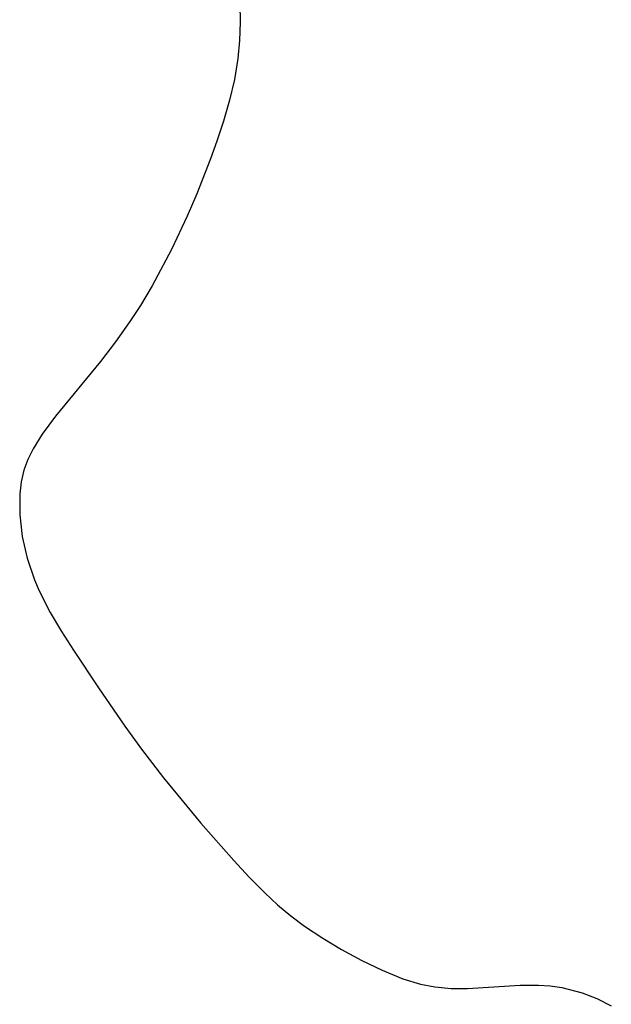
# Model space of a CAD drawing. Header units: metres. Extents: x 1073367 to 1082519, y 1569854 to 1574957.
# Tile 37 of 256: x 1073767 to 1073812, y 1572973 to 1573047. Entities that reach past the tile are written whole.
import ezdxf

# ---------------------------------------------------------------- set-up
doc = ezdxf.new("R2010")
doc.units = ezdxf.units.M
doc.layers.add('CGG_CurvaNivelLidar_v1', color=253, linetype='Continuous', lineweight=30)

msp = doc.modelspace()

# ---------------------------------------------------------------- linework, layer by layer
at = {"layer": 'CGG_CurvaNivelLidar_v1'}
for p, q in [((1073784.0467, 1573047.7464, 64), (1073784.0581, 1573046.3704, 64)), ((1073784.0581, 1573046.3704, 64), (1073784.0125, 1573045.0018, 64)), ((1073784.0125, 1573045.0018, 64), (1073783.8899, 1573043.6428, 64)), ((1073783.8899, 1573043.6428, 64), (1073783.6288, 1573042.0625, 64)), ((1073783.6288, 1573042.0625, 64), (1073783.2613, 1573040.4948, 64)), ((1073783.2613, 1573040.4948, 64), (1073782.8133, 1573038.9363, 64)), ((1073782.8133, 1573038.9363, 64), (1073782.321, 1573037.4333, 64)), ((1073782.321, 1573037.4333, 64), (1073781.8451, 1573036.1063, 64)), ((1073781.8451, 1573036.1063, 64), (1073780.8035, 1573033.47, 64)), ((1073780.8035, 1573033.47, 64), (1073780.0767, 1573031.787, 64)), ((1073780.0767, 1573031.787, 64), (1073778.8906, 1573029.2837, 64)), ((1073778.8906, 1573029.2837, 64), (1073777.4398, 1573026.552, 64)), ((1073777.4398, 1573026.552, 64), (1073776.5719, 1573025.0853, 64)), ((1073776.5719, 1573025.0853, 64), (1073775.7822, 1573023.8628, 64)), ((1073775.7822, 1573023.8628, 64), (1073774.7027, 1573022.3374, 64)), ((1073774.7027, 1573022.3374, 64), (1073773.5734, 1573020.8645, 64)), ((1073773.5734, 1573020.8645, 64), (1073770.1817, 1573016.7484, 64)), ((1073770.1817, 1573016.7484, 64), (1073769.1892, 1573015.4129, 64)), ((1073769.1892, 1573015.4129, 64), (1073768.5022, 1573014.3114, 64)), ((1073768.5022, 1573014.3114, 64), (1073768.1024, 1573013.5121, 64)), ((1073768.1024, 1573013.5121, 64), (1073767.7968, 1573012.6915, 64)), ((1073767.7968, 1573012.6915, 64), (1073767.5955, 1573011.8248, 64)), ((1073767.5955, 1573011.8248, 64), (1073767.4919, 1573010.9307, 64)), ((1073767.4919, 1573010.9307, 64), (1073767.4928, 1573009.3498, 64)), ((1073767.4928, 1573009.3498, 64), (1073767.6874, 1573007.7266, 64)), ((1073767.6874, 1573007.7266, 64), (1073768.0582, 1573006.0878, 64)), ((1073768.0582, 1573006.0878, 64), (1073768.6035, 1573004.4592, 64)), ((1073768.6035, 1573004.4592, 64), (1073768.9519, 1573003.6402, 64)), ((1073768.9519, 1573003.6402, 64), (1073769.7927, 1573001.9974, 64)), ((1073769.7927, 1573001.9974, 64), (1073770.6286, 1573000.5854, 64)), ((1073770.6286, 1573000.5854, 64), (1073771.5266, 1572999.1813, 64)), ((1073771.5266, 1572999.1813, 64), (1073773.4268, 1572996.3369, 64)), ((1073773.4268, 1572996.3369, 64), (1073775.405, 1572993.4578, 64)), ((1073775.405, 1572993.4578, 64), (1073776.6492, 1572991.7336, 64)), ((1073776.6492, 1572991.7336, 64), (1073778.3105, 1572989.5835, 64)), ((1073778.3105, 1572989.5835, 64), (1073781.1182, 1572986.1729, 64)), ((1073781.1182, 1572986.1729, 64), (1073783.5829, 1572983.3609, 64)), ((1073783.5829, 1572983.3609, 64), (1073784.7313, 1572982.1212, 64)), ((1073784.7313, 1572982.1212, 64), (1073785.9119, 1572980.9317, 64)), ((1073785.9119, 1572980.9317, 64), (1073786.8742, 1572980.047, 64)), ((1073786.8742, 1572980.047, 64), (1073787.8696, 1572979.2132, 64)), ((1073787.8696, 1572979.2132, 64), (1073788.8991, 1572978.4368, 64)), ((1073788.8991, 1572978.4368, 64), (1073790.2754, 1572977.525, 64)), ((1073790.2754, 1572977.525, 64), (1073791.6861, 1572976.6897, 64)), ((1073791.6861, 1572976.6897, 64), (1073793.2055, 1572975.8615, 64)), ((1073793.2055, 1572975.8615, 64), (1073794.7373, 1572975.1157, 64)), ((1073794.7373, 1572975.1157, 64), (1073796.2835, 1572974.4871, 64)), ((1073796.2835, 1572974.4871, 64), (1073797.6281, 1572974.0761, 64)), ((1073797.6281, 1572974.0761, 64), (1073798.6939, 1572973.8656, 64)), ((1073798.6939, 1572973.8656, 64), (1073799.9259, 1572973.7508, 64)), ((1073799.9259, 1572973.7508, 64), (1073801.1421, 1572973.7476, 64)), ((1073801.1421, 1572973.7476, 64), (1073805.1067, 1572973.9926, 64)), ((1073805.1067, 1572973.9926, 64), (1073806.4741, 1572973.9994, 64)), ((1073806.4741, 1572973.9994, 64), (1073807.3558, 1572973.9402, 64)), ((1073807.3558, 1572973.9402, 64), (1073808.2294, 1572973.8192, 64)), ((1073808.2294, 1572973.8192, 64), (1073809.7664, 1572973.4283, 64)), ((1073809.7664, 1572973.4283, 64), (1073810.8782, 1572972.9943, 64)), ((1073810.8782, 1572972.9943, 64), (1073811.9588, 1572972.4569, 64))]:
    msp.add_line(p, q, dxfattribs=at)

doc.saveas('drawing.dxf')
